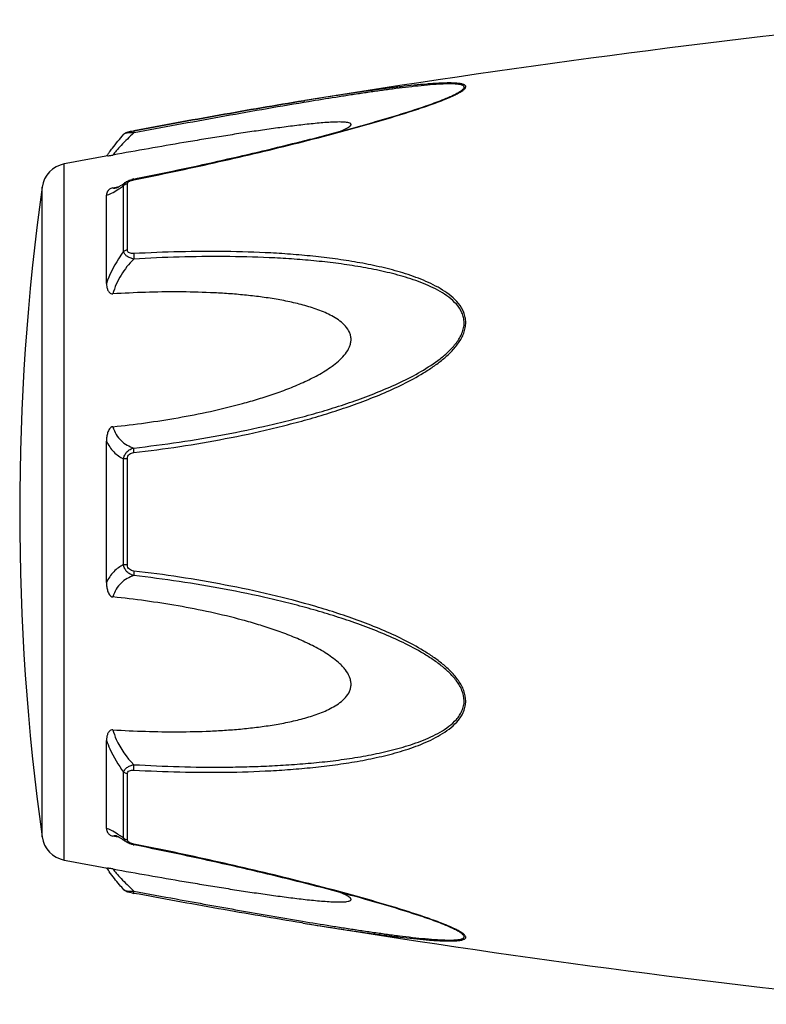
# Model space of a CAD drawing. Header units: millimetres. Extents: x -727 to 69715, y -15705 to 98123.
# Tile 3 of 256: x -318 to -283, y -12262 to -12216. Entities that reach past the tile are written whole.
import ezdxf

# ---------------------------------------------------------------- set-up
doc = ezdxf.new("R2010")
doc.units = ezdxf.units.MM

msp = doc.modelspace()

# ---------------------------------------------------------------- linework, layer by layer
at = {"color": 0, "linetype": 'Continuous'}
for p, q in [((-304.601, -12219.517), (-304.63, -12219.522)), ((-304.63, -12219.522), (-304.601, -12219.517)), ((-304.407, -12219.569), (-304.617, -12219.603)), ((-304.582, -12219.514), (-304.601, -12219.517)), ((-297.872, -12219.404), (-297.869, -12219.403)), ((-313.164, -12221.111), (-313.164, -12221.111)), ((-312.704, -12220.943), (-312.688, -12220.94)), ((-312.667, -12221.041), (-312.685, -12221.044)), ((-315.985, -12255.526), (-315.985, -12222.517)), ((-313.17, -12226.67), (-313.17, -12223.547)), ((-313.051, -12223.371), (-313.044, -12223.366)), ((-313.044, -12223.366), (-313.043, -12223.365)), ((-312.992, -12226.599), (-312.992, -12223.457)), ((-312.692, -12223.231), (-312.516, -12223.196)), ((-317.035, -12254.427), (-317.035, -12223.616)), ((-313.986, -12228.181), (-313.986, -12223.997)), ((-313.678, -12223.647), (-313.528, -12223.619)), ((-313.528, -12223.619), (-313.399, -12223.594)), ((-313.517, -12223.655), (-313.517, -12223.654)), ((-313.986, -12242.369), (-313.986, -12235.657)), ((-313.17, -12241.518), (-313.17, -12236.506)), ((-312.992, -12241.532), (-312.992, -12236.492)), ((-313.986, -12254.037), (-313.986, -12249.849)), ((-313.17, -12254.486), (-313.17, -12251.359)), ((-312.992, -12254.576), (-312.992, -12251.43)), ((-313.523, -12254.417), (-313.678, -12254.388)), ((-313.516, -12254.38), (-313.516, -12254.38)), ((-313.396, -12254.442), (-313.523, -12254.417)), ((-313.043, -12254.668), (-313.051, -12254.662)), ((-313.042, -12254.668), (-313.043, -12254.668)), ((-312.501, -12254.841), (-312.692, -12254.803)), ((-304.658, -12258.516), (-304.706, -12258.509)), ((-297.893, -12258.623), (-297.895, -12258.623))]:
    msp.add_line(p, q, dxfattribs=at)
for centre, radius, start, end in [((-224.512, -12713.061), 500, 95.86353, 99.2151), ((-301.33, -12211.023), 9.088, 292.5987, 293.6391), ((-302.305, -12208.671), 11.634, 291.7214, 292.5819), ((-224.512, -12713.061), 499, 100.32224, 100.56288), ((-306.778, -12227.206), 8.803, 144.3884, 144.9605), ((-305.723, -12227.961), 10.1, 143.5801, 144.3916), ((-315.747, -12223.795), 1.3, 100.5629, 172.094), ((-312.415, -12224.626), 1.423, 101.209, 104.7713), ((-206.099, -12239.021), 112, 172.09404, 187.90596), ((-313.624, -12223.101), 0.564, 280.0673, 280.9293), ((-316.772, -12218.583), 6.132, 302.8759, 303.8307), ((-317.024, -12259.856), 6.609, 55.991, 57.3511), ((-318.817, -12262.501), 9.805, 54.8309, 55.9509), ((-315.747, -12254.248), 1.3, 187.906, 259.4371), ((-312.907, -12254.576), 0.085, 180.0437, 189.0843), ((-312.394, -12253.305), 1.527, 257.9795, 258.733), ((-224.512, -11764.982), 499, 259.43712, 259.67709), ((-307.092, -12251.066), 8.414, 214.9878, 215.2793), ((-305.811, -12250.154), 9.986, 215.3091, 216.3792), ((-311.213, -12249.11), 8.129, 259.0591, 259.5501), ((-224.512, -11764.982), 500, 260.77609, 264.13647), ((-302.366, -12269.507), 11.789, 67.6569, 68.2206), ((-301.406, -12267.186), 9.277, 66.4168, 67.6933)]:
    msp.add_arc(centre, radius, start, end, dxfattribs=at)
for points, knots in [([(-297.686, -12219.349), (-297.608, -12219.314), (-297.461, -12219.247), (-297.26, -12219.143), (-297.118, -12219.056), (-297.028, -12218.986), (-296.974, -12218.932), (-296.936, -12218.869), (-296.955, -12218.811), (-296.989, -12218.778), (-297.038, -12218.752), (-297.101, -12218.731), (-297.177, -12218.713), (-297.3, -12218.694), (-297.475, -12218.681), (-297.707, -12218.676), (-297.96, -12218.68), (-298.228, -12218.691), (-298.509, -12218.708), (-298.899, -12218.738), (-299.402, -12218.785), (-300.019, -12218.853), (-300.65, -12218.931), (-301.291, -12219.016), (-301.939, -12219.107), (-302.594, -12219.203), (-303.476, -12219.337), (-304.139, -12219.442), (-304.582, -12219.514)], [0, 0, 0, 0, 0.02948, 0.055907, 0.078214, 0.087353, 0.094931, 0.105555, 0.109954, 0.115017, 0.121315, 0.129009, 0.138057, 0.148338, 0.172058, 0.199047, 0.228459, 0.259634, 0.292171, 0.325754, 0.395293, 0.467136, 0.540634, 0.615369, 0.691049, 0.767475, 0.844512, 1, 1, 1, 1]), ([(-297.869, -12219.403), (-297.789, -12219.369), (-297.634, -12219.302), (-297.42, -12219.199), (-297.262, -12219.112), (-297.157, -12219.042), (-297.096, -12218.995), (-297.052, -12218.949), (-297.025, -12218.906), (-297.02, -12218.862), (-297.041, -12218.825), (-297.08, -12218.797), (-297.134, -12218.774), (-297.203, -12218.755), (-297.317, -12218.735), (-297.485, -12218.722), (-297.708, -12218.718), (-297.953, -12218.723), (-298.309, -12218.741), (-298.778, -12218.777), (-299.36, -12218.836), (-299.962, -12218.906), (-300.577, -12218.985), (-301.202, -12219.071), (-301.834, -12219.163), (-302.471, -12219.259), (-303.33, -12219.393), (-303.975, -12219.497), (-304.407, -12219.569)], [0, 0, 0, 0, 0.03089, 0.059177, 0.083881, 0.094457, 0.103528, 0.11093, 0.116684, 0.121223, 0.125685, 0.131127, 0.137993, 0.146338, 0.156051, 0.17896, 0.205464, 0.234539, 0.265468, 0.331155, 0.400252, 0.471609, 0.544574, 0.618731, 0.693793, 0.769568, 0.845928, 1, 1, 1, 1]), ([(-312.688, -12220.94), (-311.339, -12220.691), (-308.656, -12220.202), (-305.968, -12219.739), (-304.63, -12219.522)], [0, 0, 0, 0, 0.502936, 1, 1, 1, 1]), ([(-312.686, -12223.268), (-311.413, -12223.014), (-309.508, -12222.612), (-306.982, -12222.03), (-305.102, -12221.575), (-303.547, -12221.177), (-302.316, -12220.844), (-301.112, -12220.506), (-299.934, -12220.155), (-298.801, -12219.78), (-298.259, -12219.583), (-298, -12219.479)], [0, 0, 0, 0, 0.256646, 0.384673, 0.512244, 0.638988, 0.701822, 0.764153, 0.886175, 0.944757, 1, 1, 1, 1]), ([(-304.63, -12219.522), (-305.968, -12219.739), (-308.655, -12220.202), (-311.338, -12220.691), (-312.686, -12220.94)], [0, 0, 0, 0, 0.496975, 1, 1, 1, 1]), ([(-304.617, -12219.603), (-305.954, -12219.826), (-308.639, -12220.297), (-311.32, -12220.79), (-312.667, -12221.041)], [0, 0, 0, 0, 0.497132, 1, 1, 1, 1]), ([(-312.516, -12223.196), (-311.242, -12222.941), (-309.337, -12222.539), (-306.81, -12221.956), (-305.24, -12221.576), (-303.992, -12221.262), (-303.064, -12221.019), (-302.145, -12220.77), (-301.236, -12220.515), (-300.343, -12220.252), (-299.475, -12219.982), (-298.651, -12219.705), (-298.12, -12219.508), (-297.869, -12219.403)], [0, 0, 0, 0, 0.25737, 0.385747, 0.513657, 0.577329, 0.64069, 0.703648, 0.766063, 0.827658, 0.887975, 0.946116, 1, 1, 1, 1]), ([(-302.886, -12220.97), (-302.837, -12220.949), (-302.744, -12220.908), (-302.615, -12220.846), (-302.509, -12220.784), (-302.439, -12220.733), (-302.402, -12220.692), (-302.387, -12220.665), (-302.384, -12220.638), (-302.395, -12220.614), (-302.418, -12220.595), (-302.464, -12220.572), (-302.544, -12220.552), (-302.658, -12220.537), (-302.845, -12220.526), (-303.11, -12220.529), (-303.45, -12220.545), (-303.812, -12220.572), (-304.187, -12220.607), (-304.573, -12220.648), (-304.965, -12220.694), (-305.363, -12220.744), (-305.765, -12220.797), (-306.306, -12220.871), (-306.989, -12220.97), (-307.813, -12221.096), (-308.642, -12221.227), (-309.476, -12221.363), (-310.593, -12221.55), (-311.994, -12221.793), (-313.116, -12221.993), (-313.678, -12222.094)], [0, 0, 0, 0, 0.013224, 0.025246, 0.035584, 0.043707, 0.046793, 0.049242, 0.051265, 0.053246, 0.055591, 0.058505, 0.066098, 0.075763, 0.087038, 0.112872, 0.141444, 0.171707, 0.203125, 0.235343, 0.268137, 0.301392, 0.33501, 0.368911, 0.437385, 0.506544, 0.576211, 0.646269, 0.71663, 0.85801, 1, 1, 1, 1]), ([(-313.85, -12221.965), (-313.802, -12221.9), (-313.583, -12221.608), (-313.351, -12221.326), (-313.164, -12221.112)], [0, 0, 0, 0, 0.221481, 1, 1, 1, 1]), ([(-312.685, -12221.044), (-312.895, -12221.236), (-313.179, -12221.516), (-313.502, -12221.874), (-313.627, -12222.027), (-313.678, -12222.094)], [0, 0, 0, 0, 0.588807, 0.825815, 1, 1, 1, 1]), ([(-313.164, -12221.112), (-313.135, -12221.078), (-313.068, -12221.03), (-312.953, -12220.994), (-312.834, -12220.968), (-312.75, -12220.951), (-312.704, -12220.943)], [0, 0, 0, 0, 0.265729, 0.479644, 0.722816, 1, 1, 1, 1]), ([(-312.685, -12221.044), (-312.741, -12221.042), (-312.845, -12221.042), (-312.986, -12221.051), (-313.083, -12221.069), (-313.139, -12221.091), (-313.158, -12221.104), (-313.164, -12221.112)], [0, 0, 0, 0, 0.33971, 0.636245, 0.862204, 0.94183, 1, 1, 1, 1]), ([(-312.688, -12220.94), (-312.691, -12220.94), (-312.692, -12220.953), (-312.692, -12220.971), (-312.69, -12221.005), (-312.687, -12221.03), (-312.685, -12221.044)], [0, 0, 0, 0, 0.078563, 0.274425, 0.586251, 1, 1, 1, 1]), ([(-313.924, -12222.137), (-313.912, -12222.135), (-313.83, -12222.12), (-313.748, -12222.107), (-313.678, -12222.094)], [0, 0, 0, 0, 0.14802, 1, 1, 1, 1]), ([(-313.521, -12223.655), (-313.524, -12223.656), (-313.526, -12223.657), (-313.531, -12223.657), (-313.523, -12223.655), (-313.518, -12223.653), (-313.499, -12223.645), (-313.478, -12223.635), (-313.45, -12223.622), (-313.419, -12223.605), (-313.397, -12223.593), (-313.385, -12223.586)], [0, 0, 0, 0, 0.050729, 0.053439, 0.064665, 0.125059, 0.230112, 0.374221, 0.553235, 0.763061, 1, 1, 1, 1]), ([(-313.385, -12223.586), (-313.36, -12223.572), (-313.247, -12223.504), (-313.137, -12223.43), (-313.051, -12223.371)], [0, 0, 0, 0, 0.212027, 1, 1, 1, 1]), ([(-313.358, -12223.676), (-313.342, -12223.666), (-313.279, -12223.624), (-313.217, -12223.58), (-313.17, -12223.547)], [0, 0, 0, 0, 0.242177, 1, 1, 1, 1]), ([(-313.17, -12223.547), (-313.164, -12223.512), (-313.133, -12223.441), (-313.076, -12223.389), (-313.044, -12223.366)], [0, 0, 0, 0, 0.468978, 1, 1, 1, 1]), ([(-312.992, -12223.457), (-313.009, -12223.46), (-313.074, -12223.475), (-313.136, -12223.511), (-313.17, -12223.547)], [0, 0, 0, 0, 0.258764, 1, 1, 1, 1]), ([(-313.043, -12223.365), (-313.032, -12223.358), (-312.988, -12223.329), (-312.94, -12223.306), (-312.903, -12223.292)], [0, 0, 0, 0, 0.247211, 1, 1, 1, 1]), ([(-312.992, -12223.457), (-312.992, -12223.452), (-312.989, -12223.427), (-312.976, -12223.404), (-312.963, -12223.39)], [0, 0, 0, 0, 0.225175, 1, 1, 1, 1]), ([(-312.963, -12223.39), (-312.959, -12223.385), (-312.939, -12223.364), (-312.915, -12223.348), (-312.895, -12223.338)], [0, 0, 0, 0, 0.225244, 1, 1, 1, 1]), ([(-312.895, -12223.338), (-312.89, -12223.335), (-312.868, -12223.323), (-312.844, -12223.313), (-312.826, -12223.307)], [0, 0, 0, 0, 0.241505, 1, 1, 1, 1]), ([(-312.826, -12223.307), (-312.815, -12223.302), (-312.769, -12223.287), (-312.722, -12223.275), (-312.686, -12223.268)], [0, 0, 0, 0, 0.246414, 1, 1, 1, 1]), ([(-312.686, -12223.268), (-312.687, -12223.263), (-312.689, -12223.254), (-312.691, -12223.242), (-312.691, -12223.235), (-312.693, -12223.231), (-312.692, -12223.231)], [0, 0, 0, 0, 0.428218, 0.741394, 0.932956, 1, 1, 1, 1]), ([(-313.678, -12223.647), (-313.71, -12223.654), (-313.768, -12223.671), (-313.856, -12223.724), (-313.929, -12223.801), (-313.976, -12223.9), (-313.986, -12223.966), (-313.986, -12223.997)], [0, 0, 0, 0, 0.19482, 0.35748, 0.608365, 0.813655, 1, 1, 1, 1]), ([(-313.986, -12223.997), (-313.948, -12223.99), (-313.866, -12223.965), (-313.682, -12223.882), (-313.541, -12223.796), (-313.443, -12223.732)], [0, 0, 0, 0, 0.189472, 0.420855, 1, 1, 1, 1]), ([(-313.678, -12223.647), (-313.668, -12223.652), (-313.618, -12223.668), (-313.565, -12223.663), (-313.526, -12223.656)], [0, 0, 0, 0, 0.213215, 1, 1, 1, 1]), ([(-313.17, -12226.67), (-313.256, -12226.783), (-313.585, -12227.253), (-313.844, -12227.773), (-313.986, -12228.181)], [0, 0, 0, 0, 0.246978, 1, 1, 1, 1]), ([(-312.992, -12226.599), (-313.009, -12226.601), (-313.072, -12226.613), (-313.134, -12226.64), (-313.17, -12226.67)], [0, 0, 0, 0, 0.266982, 1, 1, 1, 1]), ([(-312.685, -12227.025), (-312.745, -12227.012), (-312.859, -12226.978), (-313.01, -12226.901), (-313.123, -12226.8), (-313.163, -12226.712), (-313.17, -12226.67)], [0, 0, 0, 0, 0.291894, 0.562609, 0.798475, 1, 1, 1, 1]), ([(-312.686, -12226.768), (-312.723, -12226.77), (-312.796, -12226.769), (-312.897, -12226.746), (-312.976, -12226.687), (-312.992, -12226.626), (-312.992, -12226.599)], [0, 0, 0, 0, 0.287056, 0.554503, 0.787456, 1, 1, 1, 1]), ([(-312.686, -12226.768), (-312.691, -12226.808), (-312.694, -12226.894), (-312.689, -12226.98), (-312.685, -12227.025)], [0, 0, 0, 0, 0.467767, 1, 1, 1, 1]), ([(-312.685, -12236.204), (-311.96, -12236.12), (-310.509, -12235.928), (-308.343, -12235.559), (-306.55, -12235.172), (-305.124, -12234.818), (-304.059, -12234.526), (-303.003, -12234.199), (-301.958, -12233.835), (-300.926, -12233.43), (-299.916, -12232.971), (-299.103, -12232.531), (-298.483, -12232.13), (-298.04, -12231.799), (-297.632, -12231.432), (-297.281, -12231.018), (-297.059, -12230.628), (-296.961, -12230.294), (-296.937, -12230.04), (-296.963, -12229.791), (-297.059, -12229.477), (-297.277, -12229.123), (-297.632, -12228.776), (-298.041, -12228.487), (-298.484, -12228.242), (-299.107, -12227.959), (-299.922, -12227.674), (-300.931, -12227.408), (-301.962, -12227.198), (-303.008, -12227.032), (-304.064, -12226.903), (-305.127, -12226.805), (-306.556, -12226.711), (-308.352, -12226.658), (-310.517, -12226.671), (-311.962, -12226.728), (-312.686, -12226.768)], [0, 0, 0, 0, 0.063635, 0.127396, 0.191296, 0.223303, 0.255348, 0.287434, 0.319562, 0.351727, 0.383919, 0.416107, 0.432182, 0.448215, 0.464156, 0.479907, 0.495291, 0.502793, 0.510127, 0.517331, 0.52445, 0.538608, 0.552922, 0.567437, 0.582127, 0.596956, 0.626929, 0.657232, 0.687777, 0.718508, 0.74939, 0.780398, 0.811517, 0.874045, 0.936883, 1, 1, 1, 1]), ([(-312.685, -12227.025), (-312.916, -12227.254), (-313.325, -12227.765), (-313.596, -12228.366), (-313.678, -12228.68)], [0, 0, 0, 0, 0.500208, 1, 1, 1, 1]), ([(-312.684, -12235.987), (-311.967, -12235.906), (-310.533, -12235.719), (-308.39, -12235.363), (-306.617, -12234.99), (-305.205, -12234.648), (-304.151, -12234.368), (-303.104, -12234.054), (-302.068, -12233.705), (-301.044, -12233.317), (-300.038, -12232.879), (-299.065, -12232.374), (-298.297, -12231.877), (-297.741, -12231.409), (-297.437, -12231.074), (-297.238, -12230.779), (-297.119, -12230.545), (-297.04, -12230.3), (-297.014, -12230.049), (-297.042, -12229.803), (-297.145, -12229.495), (-297.376, -12229.154), (-297.742, -12228.827), (-298.159, -12228.558), (-298.606, -12228.33), (-299.073, -12228.134), (-299.553, -12227.964), (-300.21, -12227.766), (-301.049, -12227.562), (-302.072, -12227.371), (-303.109, -12227.221), (-304.155, -12227.106), (-305.208, -12227.019), (-306.622, -12226.939), (-308.4, -12226.899), (-310.54, -12226.922), (-311.97, -12226.984), (-312.685, -12227.025)], [0, 0, 0, 0, 0.063589, 0.127295, 0.191136, 0.223111, 0.255121, 0.287171, 0.319267, 0.351401, 0.383569, 0.41575, 0.447866, 0.463844, 0.479652, 0.487454, 0.495134, 0.502662, 0.51, 0.517195, 0.524298, 0.538439, 0.552765, 0.567303, 0.582017, 0.596869, 0.611832, 0.626888, 0.657217, 0.687781, 0.718525, 0.749415, 0.780427, 0.811548, 0.874072, 0.936899, 1, 1, 1, 1]), ([(-313.986, -12228.181), (-313.986, -12228.232), (-313.977, -12228.336), (-313.942, -12228.461), (-313.894, -12228.554), (-313.844, -12228.619), (-313.772, -12228.672), (-313.709, -12228.682), (-313.678, -12228.68)], [0, 0, 0, 0, 0.238003, 0.476366, 0.597445, 0.721615, 0.853559, 1, 1, 1, 1]), ([(-313.678, -12234.975), (-313.161, -12234.923), (-312.13, -12234.8), (-310.588, -12234.559), (-309.053, -12234.26), (-307.785, -12233.953), (-306.779, -12233.664), (-306.031, -12233.423), (-305.292, -12233.153), (-304.567, -12232.846), (-303.98, -12232.551), (-303.53, -12232.281), (-303.207, -12232.058), (-302.907, -12231.809), (-302.643, -12231.527), (-302.475, -12231.254), (-302.399, -12231.018), (-302.379, -12230.838), (-302.399, -12230.661), (-302.474, -12230.439), (-302.642, -12230.194), (-302.908, -12229.96), (-303.209, -12229.765), (-303.531, -12229.601), (-303.982, -12229.412), (-304.571, -12229.224), (-305.295, -12229.048), (-306.034, -12228.911), (-306.781, -12228.804), (-307.536, -12228.721), (-308.295, -12228.66), (-309.313, -12228.604), (-310.593, -12228.576), (-312.134, -12228.598), (-313.163, -12228.647), (-313.678, -12228.68)], [0, 0, 0, 0, 0.063495, 0.12712, 0.190878, 0.25478, 0.286791, 0.31884, 0.350926, 0.383041, 0.415158, 0.431203, 0.447213, 0.463143, 0.478902, 0.4943, 0.5018, 0.509129, 0.516317, 0.523425, 0.537606, 0.551987, 0.566584, 0.581352, 0.596258, 0.626376, 0.656797, 0.687441, 0.718253, 0.749203, 0.780268, 0.811433, 0.874017, 0.936884, 1, 1, 1, 1]), ([(-313.678, -12234.975), (-313.711, -12234.979), (-313.777, -12235.005), (-313.845, -12235.082), (-313.894, -12235.17), (-313.942, -12235.294), (-313.977, -12235.457), (-313.986, -12235.59), (-313.986, -12235.656)], [0, 0, 0, 0, 0.125535, 0.252013, 0.377694, 0.502869, 0.751849, 1, 1, 1, 1]), ([(-313.678, -12234.975), (-313.64, -12235.104), (-313.54, -12235.345), (-313.306, -12235.644), (-313.014, -12235.859), (-312.796, -12235.951), (-312.684, -12235.987)], [0, 0, 0, 0, 0.272929, 0.523074, 0.761734, 1, 1, 1, 1]), ([(-313.986, -12235.657), (-313.898, -12235.846), (-313.674, -12236.187), (-313.341, -12236.423), (-313.17, -12236.506)], [0, 0, 0, 0, 0.522223, 1, 1, 1, 1]), ([(-313.17, -12236.506), (-313.164, -12236.444), (-313.13, -12236.319), (-313.02, -12236.161), (-312.865, -12236.047), (-312.746, -12236.002), (-312.684, -12235.987)], [0, 0, 0, 0, 0.250125, 0.500215, 0.750197, 1, 1, 1, 1]), ([(-312.685, -12236.204), (-312.689, -12236.162), (-312.692, -12236.09), (-312.69, -12236.017), (-312.684, -12235.987)], [0, 0, 0, 0, 0.583261, 1, 1, 1, 1]), ([(-312.992, -12236.492), (-313.009, -12236.492), (-313.068, -12236.494), (-313.128, -12236.499), (-313.17, -12236.506)], [0, 0, 0, 0, 0.284006, 1, 1, 1, 1]), ([(-312.992, -12236.492), (-312.992, -12236.453), (-312.977, -12236.375), (-312.904, -12236.28), (-312.8, -12236.225), (-312.724, -12236.209), (-312.685, -12236.204)], [0, 0, 0, 0, 0.249368, 0.500015, 0.750587, 1, 1, 1, 1]), ([(-313.17, -12241.518), (-313.341, -12241.602), (-313.674, -12241.838), (-313.898, -12242.18), (-313.986, -12242.369)], [0, 0, 0, 0, 0.477899, 1, 1, 1, 1]), ([(-312.685, -12242.037), (-312.746, -12242.022), (-312.866, -12241.977), (-313.02, -12241.863), (-313.13, -12241.705), (-313.164, -12241.581), (-313.17, -12241.518)], [0, 0, 0, 0, 0.249817, 0.499798, 0.74986, 1, 1, 1, 1]), ([(-312.992, -12241.532), (-313.009, -12241.532), (-313.068, -12241.53), (-313.128, -12241.525), (-313.17, -12241.518)], [0, 0, 0, 0, 0.284019, 1, 1, 1, 1]), ([(-312.686, -12241.82), (-312.724, -12241.815), (-312.8, -12241.799), (-312.904, -12241.744), (-312.977, -12241.649), (-312.992, -12241.571), (-312.992, -12241.532)], [0, 0, 0, 0, 0.249451, 0.500018, 0.750583, 1, 1, 1, 1]), ([(-312.685, -12242.037), (-312.797, -12242.073), (-313.015, -12242.166), (-313.306, -12242.381), (-313.54, -12242.68), (-313.64, -12242.921), (-313.678, -12243.05)], [0, 0, 0, 0, 0.238394, 0.476974, 0.727116, 1, 1, 1, 1]), ([(-312.686, -12241.82), (-312.69, -12241.862), (-312.693, -12241.934), (-312.691, -12242.007), (-312.685, -12242.037)], [0, 0, 0, 0, 0.582827, 1, 1, 1, 1]), ([(-312.685, -12251.261), (-311.962, -12251.301), (-310.516, -12251.36), (-308.351, -12251.375), (-306.555, -12251.315), (-305.127, -12251.222), (-304.063, -12251.126), (-303.007, -12250.996), (-301.962, -12250.829), (-300.931, -12250.619), (-299.922, -12250.352), (-299.106, -12250.067), (-298.484, -12249.783), (-298.041, -12249.538), (-297.632, -12249.249), (-297.336, -12248.957), (-297.146, -12248.69), (-297.033, -12248.471), (-296.961, -12248.234), (-296.928, -12247.899), (-297.02, -12247.47), (-297.279, -12247.005), (-297.631, -12246.592), (-298.04, -12246.225), (-298.482, -12245.894), (-299.103, -12245.493), (-299.917, -12245.053), (-300.927, -12244.594), (-301.958, -12244.189), (-303.004, -12243.826), (-304.412, -12243.392), (-306.19, -12242.925), (-308.345, -12242.471), (-310.51, -12242.098), (-311.96, -12241.904), (-312.686, -12241.82)], [0, 0, 0, 0, 0.063127, 0.125969, 0.188473, 0.219596, 0.250616, 0.281496, 0.312222, 0.342767, 0.373071, 0.403045, 0.417875, 0.432563, 0.447076, 0.461383, 0.468491, 0.475585, 0.482706, 0.489913, 0.504703, 0.520085, 0.535843, 0.551789, 0.567824, 0.583902, 0.616092, 0.648285, 0.680449, 0.712576, 0.744661, 0.808707, 0.872603, 0.936364, 1, 1, 1, 1]), ([(-312.684, -12251.003), (-311.969, -12251.044), (-310.539, -12251.107), (-308.753, -12251.128), (-307.329, -12251.104), (-306.266, -12251.064), (-305.208, -12251.003), (-304.154, -12250.92), (-303.108, -12250.805), (-302.072, -12250.652), (-301.048, -12250.461), (-300.044, -12250.217), (-299.23, -12249.955), (-298.605, -12249.693), (-298.158, -12249.465), (-297.742, -12249.196), (-297.436, -12248.921), (-297.238, -12248.664), (-297.117, -12248.453), (-297.039, -12248.221), (-297.004, -12247.889), (-297.104, -12247.464), (-297.377, -12247.011), (-297.741, -12246.614), (-298.157, -12246.262), (-298.604, -12245.947), (-299.227, -12245.564), (-300.039, -12245.143), (-301.044, -12244.705), (-302.068, -12244.317), (-303.106, -12243.97), (-304.152, -12243.657), (-305.206, -12243.373), (-306.617, -12243.031), (-308.392, -12242.667), (-310.534, -12242.306), (-311.968, -12242.118), (-312.685, -12242.037)], [0, 0, 0, 0, 0.063114, 0.125949, 0.157245, 0.188456, 0.219582, 0.250607, 0.281495, 0.312234, 0.342798, 0.373129, 0.40314, 0.417992, 0.432705, 0.447241, 0.461558, 0.468661, 0.475744, 0.482848, 0.490045, 0.504858, 0.520307, 0.536124, 0.552106, 0.56816, 0.584244, 0.616427, 0.648598, 0.680734, 0.712828, 0.744881, 0.776894, 0.808867, 0.872702, 0.936412, 1, 1, 1, 1]), ([(-313.986, -12242.369), (-313.986, -12242.435), (-313.977, -12242.568), (-313.942, -12242.731), (-313.894, -12242.856), (-313.845, -12242.944), (-313.777, -12243.02), (-313.711, -12243.047), (-313.678, -12243.05)], [0, 0, 0, 0, 0.248169, 0.497163, 0.622341, 0.748019, 0.874484, 1, 1, 1, 1]), ([(-313.678, -12249.349), (-313.163, -12249.381), (-312.134, -12249.43), (-310.593, -12249.452), (-309.313, -12249.424), (-308.295, -12249.367), (-307.536, -12249.306), (-306.781, -12249.223), (-306.034, -12249.116), (-305.295, -12248.978), (-304.571, -12248.802), (-303.983, -12248.614), (-303.531, -12248.425), (-303.209, -12248.261), (-302.908, -12248.066), (-302.642, -12247.831), (-302.473, -12247.587), (-302.398, -12247.364), (-302.379, -12247.187), (-302.399, -12247.007), (-302.476, -12246.771), (-302.609, -12246.553), (-302.773, -12246.359), (-302.956, -12246.175), (-303.208, -12245.967), (-303.53, -12245.743), (-303.98, -12245.473), (-304.567, -12245.178), (-305.292, -12244.871), (-306.031, -12244.601), (-306.779, -12244.36), (-307.785, -12244.072), (-309.053, -12243.765), (-310.588, -12243.466), (-312.13, -12243.226), (-313.161, -12243.103), (-313.678, -12243.05)], [0, 0, 0, 0, 0.063112, 0.125975, 0.188555, 0.219719, 0.250782, 0.281729, 0.312543, 0.343186, 0.373609, 0.403727, 0.418634, 0.433407, 0.448005, 0.462391, 0.476578, 0.483689, 0.490881, 0.498215, 0.505719, 0.521118, 0.528977, 0.536891, 0.552822, 0.568831, 0.584876, 0.616992, 0.649103, 0.681187, 0.713234, 0.745242, 0.809138, 0.87289, 0.93651, 1, 1, 1, 1]), ([(-313.678, -12249.349), (-313.709, -12249.347), (-313.772, -12249.356), (-313.844, -12249.409), (-313.894, -12249.474), (-313.942, -12249.568), (-313.977, -12249.693), (-313.986, -12249.797), (-313.986, -12249.848)], [0, 0, 0, 0, 0.146355, 0.278259, 0.402425, 0.523518, 0.761934, 1, 1, 1, 1]), ([(-313.678, -12249.349), (-313.637, -12249.504), (-313.42, -12250.117), (-313.03, -12250.66), (-312.684, -12251.003)], [0, 0, 0, 0, 0.247925, 1, 1, 1, 1]), ([(-313.986, -12249.849), (-313.938, -12249.985), (-313.727, -12250.518), (-313.43, -12251.017), (-313.17, -12251.359)], [0, 0, 0, 0, 0.251574, 1, 1, 1, 1]), ([(-313.17, -12251.359), (-313.163, -12251.317), (-313.123, -12251.229), (-313.01, -12251.128), (-312.859, -12251.05), (-312.745, -12251.016), (-312.684, -12251.003)], [0, 0, 0, 0, 0.201639, 0.43756, 0.708236, 1, 1, 1, 1]), ([(-312.685, -12251.261), (-312.69, -12251.221), (-312.693, -12251.134), (-312.689, -12251.048), (-312.684, -12251.003)], [0, 0, 0, 0, 0.467922, 1, 1, 1, 1]), ([(-312.992, -12251.43), (-313.009, -12251.428), (-313.072, -12251.416), (-313.134, -12251.389), (-313.17, -12251.359)], [0, 0, 0, 0, 0.267018, 1, 1, 1, 1]), ([(-312.992, -12251.43), (-312.992, -12251.402), (-312.976, -12251.342), (-312.897, -12251.283), (-312.796, -12251.26), (-312.723, -12251.259), (-312.685, -12251.261)], [0, 0, 0, 0, 0.212614, 0.445637, 0.713059, 1, 1, 1, 1]), ([(-313.986, -12254.037), (-313.986, -12254.069), (-313.976, -12254.135), (-313.929, -12254.234), (-313.856, -12254.311), (-313.768, -12254.364), (-313.71, -12254.382), (-313.678, -12254.388)], [0, 0, 0, 0, 0.186516, 0.391937, 0.642812, 0.805374, 1, 1, 1, 1]), ([(-313.459, -12254.291), (-313.554, -12254.23), (-313.69, -12254.148), (-313.869, -12254.068), (-313.949, -12254.044), (-313.986, -12254.037)], [0, 0, 0, 0, 0.577794, 0.80943, 1, 1, 1, 1]), ([(-313.516, -12254.38), (-313.532, -12254.377), (-313.585, -12254.369), (-313.643, -12254.372), (-313.678, -12254.388)], [0, 0, 0, 0, 0.296315, 1, 1, 1, 1]), ([(-313.381, -12254.45), (-313.41, -12254.434), (-313.456, -12254.409), (-313.503, -12254.387), (-313.521, -12254.38)], [0, 0, 0, 0, 0.632551, 1, 1, 1, 1]), ([(-313.051, -12254.662), (-313.082, -12254.641), (-313.19, -12254.568), (-313.3, -12254.497), (-313.381, -12254.45)], [0, 0, 0, 0, 0.283099, 1, 1, 1, 1]), ([(-312.992, -12254.576), (-313.009, -12254.573), (-313.074, -12254.558), (-313.136, -12254.522), (-313.17, -12254.486)], [0, 0, 0, 0, 0.258792, 1, 1, 1, 1]), ([(-313.043, -12254.668), (-313.076, -12254.645), (-313.133, -12254.593), (-313.164, -12254.521), (-313.17, -12254.486)], [0, 0, 0, 0, 0.53106, 1, 1, 1, 1]), ([(-312.848, -12254.762), (-312.865, -12254.756), (-312.933, -12254.732), (-312.998, -12254.699), (-313.042, -12254.668)], [0, 0, 0, 0, 0.254193, 1, 1, 1, 1]), ([(-312.894, -12254.696), (-312.907, -12254.689), (-312.948, -12254.664), (-312.985, -12254.623), (-312.991, -12254.589)], [0, 0, 0, 0, 0.308636, 1, 1, 1, 1]), ([(-312.825, -12254.727), (-312.831, -12254.725), (-312.855, -12254.716), (-312.878, -12254.705), (-312.894, -12254.696)], [0, 0, 0, 0, 0.257368, 1, 1, 1, 1]), ([(-312.687, -12254.765), (-312.687, -12254.77), (-312.689, -12254.779), (-312.692, -12254.792), (-312.691, -12254.798), (-312.693, -12254.802), (-312.692, -12254.803)], [0, 0, 0, 0, 0.428099, 0.741246, 0.932847, 1, 1, 1, 1]), ([(-297.992, -12258.56), (-298.252, -12258.456), (-298.793, -12258.259), (-299.926, -12257.883), (-301.41, -12257.439), (-303.236, -12256.938), (-305.725, -12256.298), (-308.875, -12255.559), (-311.412, -12255.02), (-312.687, -12254.765)], [0, 0, 0, 0, 0.055213, 0.113792, 0.23581, 0.360995, 0.487722, 0.743348, 1, 1, 1, 1]), ([(-297.893, -12258.623), (-298.145, -12258.519), (-298.675, -12258.322), (-299.499, -12258.046), (-300.365, -12257.777), (-301.559, -12257.425), (-303.083, -12257.007), (-305.563, -12256.37), (-308.702, -12255.633), (-311.231, -12255.095), (-312.501, -12254.841)], [0, 0, 0, 0, 0.054079, 0.112293, 0.172626, 0.23422, 0.359577, 0.486553, 0.742745, 1, 1, 1, 1]), ([(-313.678, -12255.948), (-313.709, -12255.942), (-313.793, -12255.927), (-313.878, -12255.914), (-313.93, -12255.905)], [0, 0, 0, 0, 0.376124, 1, 1, 1, 1]), ([(-313.164, -12256.932), (-313.23, -12256.856), (-313.467, -12256.578), (-313.694, -12256.29), (-313.851, -12256.077)], [0, 0, 0, 0, 0.274505, 1, 1, 1, 1]), ([(-313.678, -12255.948), (-313.627, -12256.015), (-313.501, -12256.169), (-313.278, -12256.417), (-313, -12256.702), (-312.794, -12256.899), (-312.685, -12256.999)], [0, 0, 0, 0, 0.174298, 0.411219, 0.692021, 1, 1, 1, 1]), ([(-313.678, -12255.948), (-313.115, -12256.05), (-311.992, -12256.25), (-310.588, -12256.492), (-309.469, -12256.68), (-308.634, -12256.816), (-307.804, -12256.947), (-306.978, -12257.073), (-306.295, -12257.171), (-305.753, -12257.246), (-305.35, -12257.298), (-304.952, -12257.348), (-304.559, -12257.394), (-304.174, -12257.434), (-303.798, -12257.469), (-303.436, -12257.495), (-303.096, -12257.511), (-302.833, -12257.513), (-302.647, -12257.501), (-302.535, -12257.485), (-302.457, -12257.465), (-302.413, -12257.44), (-302.392, -12257.42), (-302.384, -12257.395), (-302.389, -12257.368), (-302.406, -12257.341), (-302.446, -12257.299), (-302.519, -12257.247), (-302.627, -12257.186), (-302.758, -12257.122), (-302.852, -12257.081), (-302.901, -12257.061)], [0, 0, 0, 0, 0.142006, 0.283398, 0.353765, 0.423828, 0.493495, 0.562647, 0.631121, 0.66502, 0.698626, 0.731869, 0.764656, 0.796849, 0.828224, 0.858442, 0.886945, 0.912611, 0.92378, 0.93331, 0.940718, 0.943524, 0.945777, 0.947738, 0.949832, 0.952411, 0.955637, 0.963997, 0.974507, 0.98666, 1, 1, 1, 1]), ([(-312.756, -12257.091), (-312.796, -12257.083), (-312.87, -12257.068), (-312.975, -12257.044), (-313.078, -12257.009), (-313.138, -12256.963), (-313.164, -12256.932)], [0, 0, 0, 0, 0.273626, 0.507992, 0.727544, 1, 1, 1, 1]), ([(-313.164, -12256.932), (-313.158, -12256.939), (-313.139, -12256.953), (-313.084, -12256.975), (-312.986, -12256.992), (-312.845, -12257.002), (-312.74, -12257.001), (-312.685, -12256.999)], [0, 0, 0, 0, 0.057868, 0.137343, 0.363312, 0.660033, 1, 1, 1, 1]), ([(-312.687, -12257.104), (-312.69, -12257.103), (-312.691, -12257.09), (-312.692, -12257.073), (-312.689, -12257.038), (-312.686, -12257.013), (-312.685, -12256.999)], [0, 0, 0, 0, 0.078467, 0.274376, 0.586265, 1, 1, 1, 1]), ([(-304.706, -12258.509), (-306.031, -12258.293), (-308.693, -12257.834), (-311.351, -12257.351), (-312.687, -12257.104)], [0, 0, 0, 0, 0.497068, 1, 1, 1, 1]), ([(-312.685, -12256.999), (-312.014, -12257.123), (-310.343, -12257.432), (-307.681, -12257.914), (-305.685, -12258.258), (-304.692, -12258.424)], [0, 0, 0, 0, 0.251917, 0.627872, 1, 1, 1, 1]), ([(-304.692, -12258.424), (-304.247, -12258.498), (-303.58, -12258.608), (-302.694, -12258.747), (-302.035, -12258.847), (-301.382, -12258.943), (-300.736, -12259.033), (-300.1, -12259.116), (-299.477, -12259.191), (-298.873, -12259.254), (-298.386, -12259.293), (-298.015, -12259.313), (-297.758, -12259.32), (-297.524, -12259.318), (-297.346, -12259.306), (-297.223, -12259.287), (-297.148, -12259.27), (-297.088, -12259.247), (-297.044, -12259.22), (-297.02, -12259.181), (-297.025, -12259.136), (-297.051, -12259.092), (-297.096, -12259.045), (-297.156, -12258.996), (-297.263, -12258.924), (-297.427, -12258.833), (-297.649, -12258.727), (-297.809, -12258.658), (-297.893, -12258.623)], [0, 0, 0, 0, 0.153439, 0.229445, 0.304902, 0.379707, 0.453642, 0.526452, 0.597735, 0.666841, 0.732698, 0.763801, 0.793118, 0.81995, 0.843381, 0.853458, 0.862207, 0.869459, 0.875128, 0.87961, 0.884095, 0.889726, 0.896977, 0.905865, 0.916254, 0.94079, 0.969089, 1, 1, 1, 1]), ([(-304.658, -12258.516), (-304.211, -12258.589), (-303.542, -12258.695), (-302.652, -12258.831), (-301.992, -12258.927), (-301.337, -12259.019), (-300.69, -12259.105), (-300.054, -12259.183), (-299.431, -12259.252), (-298.923, -12259.3), (-298.529, -12259.33), (-298.245, -12259.348), (-297.974, -12259.359), (-297.718, -12259.364), (-297.485, -12259.359), (-297.306, -12259.345), (-297.181, -12259.326), (-297.103, -12259.309), (-297.038, -12259.287), (-296.988, -12259.261), (-296.953, -12259.229), (-296.941, -12259.187), (-296.954, -12259.142), (-296.984, -12259.097), (-297.031, -12259.05), (-297.12, -12258.98), (-297.264, -12258.891), (-297.466, -12258.786), (-297.615, -12258.719), (-297.694, -12258.684)], [0, 0, 0, 0, 0.155309, 0.232207, 0.308518, 0.38411, 0.45876, 0.532202, 0.604002, 0.673502, 0.707078, 0.73962, 0.77081, 0.800217, 0.827213, 0.851007, 0.8614, 0.870581, 0.878415, 0.8848, 0.889847, 0.894233, 0.899058, 0.905123, 0.912705, 0.92179, 0.943969, 0.970425, 1, 1, 1, 1])]:
    msp.add_open_spline(points, degree=3, knots=knots, dxfattribs=at)
for points in [[(-312.903, -12223.292), (-312.863, -12223.275), (-312.821, -12223.262), (-312.778, -12223.251)], [(-312.712, -12254.799), (-312.758, -12254.789), (-312.803, -12254.777), (-312.848, -12254.762)], [(-312.778, -12254.743), (-312.794, -12254.738), (-312.81, -12254.733), (-312.825, -12254.727)], [(-312.687, -12254.765), (-312.717, -12254.759), (-312.748, -12254.751), (-312.778, -12254.743)]]:
    msp.add_open_spline(points, degree=3, dxfattribs=at)

doc.saveas('drawing.dxf')
